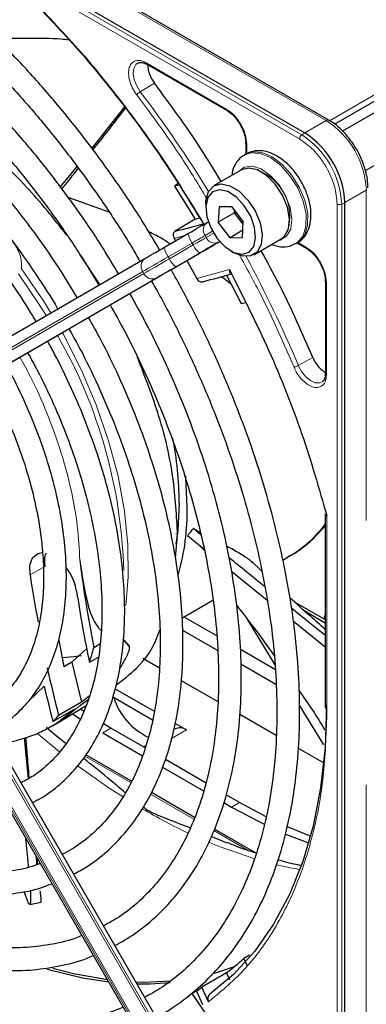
# Paper-space layout 'Blatt2' of a CAD drawing. Header units: millimetres. Extents: x 5 to 418, y 2 to 292.
# Tile 59 of 112: x 94 to 99, y 221 to 235. Entities that reach past the tile are written whole.
import ezdxf

# ---------------------------------------------------------------- set-up
doc = ezdxf.new("R2010")
doc.units = ezdxf.units.MM

psp = doc.layouts.new('Blatt2')

# ---------------------------------------------------------------- linework, layer by layer
at = {"color": 7, "linetype": 'Continuous', "lineweight": 18}
for p, q in [((97.873, 233.2), (84.897, 240.691)), ((97.905, 233.26), (84.93, 240.75)), ((94.073, 235.888), (98.262, 233.47)), ((98.312, 233.467), (100.072, 234.483)), ((95.626, 234.316), (96.8, 233.638)), ((95.748, 234.015), (95.54, 233.891)), ((98.262, 233.47), (97.948, 233.289)), ((97.948, 233.289), (97.905, 233.26)), ((97.099, 233.12), (97.099, 232.979)), ((98.538, 232.268), (98.851, 232.449)), ((98.851, 227.612), (98.851, 232.449)), ((98.423, 217.264), (98.423, 232.247)), ((98.491, 232.246), (98.538, 232.268)), ((98.491, 217.262), (98.491, 232.246)), ((96.189, 231.785), (96.036, 231.744)), ((96.599, 231.848), (96.488, 231.784)), ((96.488, 231.784), (96.504, 231.755)), ((96.504, 231.755), (96.615, 231.82)), ((96.301, 231.676), (95.95, 231.474)), ((95.967, 231.445), (96.317, 231.647)), ((96.317, 231.647), (96.301, 231.676)), ((96.704, 231.698), (96.685, 231.687)), ((97.845, 231.688), (97.967, 231.617)), ((95.95, 231.474), (95.967, 231.445)), ((96.414, 231.53), (96.064, 231.328)), ((95.576, 231.258), (91.58, 228.95)), ((91.596, 228.921), (95.593, 231.229)), ((95.774, 231.161), (91.778, 228.853)), ((95.593, 231.229), (95.576, 231.258)), ((96.37, 231.154), (96.845, 231.287)), ((98.266, 231.1), (98.266, 229.744)), ((97.855, 229.882), (98.066, 230)), ((98.274, 227.678), (98.274, 224.841)), ((96.063, 227.418), (96.086, 227.41)), ((95.593, 220.053), (91.596, 226.975)), ((91.778, 227.079), (95.774, 220.157)), ((95.798, 220.171), (91.801, 227.093)), ((91.58, 226.965), (95.576, 220.043)), ((94.141, 226.939), (93.925, 226.818)), ((93.914, 224.978), (94.133, 225.185)), ((95.109, 224.572), (94.991, 224.504)), ((96.217, 224.545), (95.999, 224.419)), ((94.039, 224.488), (94.358, 224.225)), ((94.727, 224.162), (95.401, 223.773)), ((98.851, 223.739), (98.851, 217.466)), ((95.69, 223.606), (96.326, 223.239)), ((96.995, 223.483), (96.877, 223.415)), ((96.617, 223.071), (97.122, 222.78))]:
    psp.add_line(p, q, dxfattribs=at)
at = {"color": 7, "linetype": 'Continuous', "lineweight": 25}
for p, q in [((84.973, 240.78), (97.948, 233.289)), ((98.303, 233.474), (94.114, 235.892)), ((101.354, 234.959), (98.504, 233.314)), ((98.385, 233.418), (100.861, 234.848)), ((98.839, 232.738), (101.687, 234.382)), ((95.637, 234.293), (96.811, 233.615)), ((95.308, 233.67), (94.83, 233.066)), ((97.085, 233.141), (97.085, 232.976)), ((97.091, 232.98), (97.068, 232.966)), ((94.613, 232.8), (94.362, 232.492)), ((97.021, 232.747), (96.621, 232.516)), ((97.126, 232.774), (97.021, 232.747)), ((96.096, 232.547), (96.042, 232.508)), ((96.11, 232.524), (96.042, 232.508)), ((96.042, 232.508), (96.342, 232.027)), ((95.086, 232.126), (94.485, 232.34)), ((96.5, 232.249), (96.5, 232.194)), ((96.694, 232.21), (96.683, 231.981)), ((96.694, 232.21), (96.876, 232.213)), ((96.876, 232.213), (97.047, 231.985)), ((98.538, 217.285), (98.538, 232.268)), ((96.342, 232.027), (96.05, 231.85)), ((96.342, 232.027), (96.41, 232.044)), ((96.919, 232.117), (96.683, 231.981)), ((96.919, 232.117), (96.921, 232.153)), ((96.919, 232.117), (96.944, 232.122)), ((97.045, 231.95), (96.919, 232.117)), ((96.519, 231.975), (96.537, 231.986)), ((96.855, 231.754), (96.683, 231.981)), ((97.037, 231.756), (97.047, 231.985)), ((95.897, 231.617), (96.248, 231.819)), ((96.036, 231.744), (96.056, 231.708)), ((97.041, 231.862), (96.855, 231.754)), ((96.855, 231.754), (97.037, 231.756)), ((97.204, 231.505), (97.605, 231.737)), ((97.818, 231.667), (97.841, 231.681)), ((97.835, 231.677), (97.978, 231.594)), ((91.611, 229.141), (95.607, 231.449)), ((94.945, 231.067), (94.659, 231.504)), ((96.069, 231.331), (96.419, 231.533)), ((96.865, 231.561), (96.912, 231.534)), ((96.221, 231.418), (96.37, 231.154)), ((91.801, 228.866), (95.798, 231.174)), ((96.804, 231.206), (97.018, 230.788)), ((98.251, 231.12), (98.251, 229.764)), ((97.018, 230.788), (97.08, 230.805)), ((98.25, 229.765), (98.25, 229.753)), ((98.25, 227.712), (98.25, 224.876)), ((96.318, 227.495), (96.422, 227.437)), ((96.429, 227.404), (96.318, 227.495)), ((96.055, 227.058), (96.086, 227.397)), ((96.234, 227.392), (96.472, 227.197)), ((95.853, 220.203), (91.856, 227.125)), ((96.476, 227.177), (96.412, 227.243)), ((97.319, 226.87), (97.172, 227.01)), ((97.627, 227.033), (97.737, 227.097)), ((91.556, 226.952), (95.552, 220.029)), ((96.879, 226.867), (97.398, 226.446)), ((96.151, 226.181), (96.604, 226.443)), ((97.795, 226.423), (98.25, 226.161)), ((97.94, 226.292), (98.25, 226.113)), ((96.659, 225.922), (96.181, 226.198)), ((97.514, 225.496), (97.114, 226.157)), ((97.782, 226.136), (98.25, 225.762)), ((98.25, 226.24), (98.23, 226.172)), ((95.819, 225.989), (95.828, 225.995)), ((96.159, 226.007), (96.675, 225.709)), ((94.345, 225.859), (94.418, 225.469)), ((95.291, 225.875), (95.371, 225.786)), ((95.373, 225.777), (95.291, 225.872)), ((94.539, 225.536), (94.758, 225.735)), ((94.949, 225.803), (94.859, 225.749)), ((97.52, 225.425), (97.009, 225.721)), ((94.539, 225.536), (94.418, 225.469)), ((94.539, 225.536), (94.679, 224.95)), ((94.794, 225.536), (94.929, 225.61)), ((95.575, 225.595), (95.822, 225.453)), ((97.013, 225.514), (97.528, 225.217)), ((96.14, 225.27), (96.674, 224.961)), ((95.17, 225.149), (95.743, 224.818)), ((94.663, 224.906), (94.776, 224.992)), ((94.791, 225.04), (94.679, 224.95)), ((95.148, 225.025), (95.72, 224.695)), ((94.26, 224.668), (94.574, 224.848)), ((94.679, 224.95), (94.344, 224.755)), ((94.346, 224.66), (94.747, 224.903)), ((94.718, 224.813), (94.661, 224.85)), ((98.229, 224.328), (97.872, 224.906)), ((94.546, 224.781), (94.66, 224.706)), ((96.997, 224.775), (97.53, 224.467)), ((94.245, 224.601), (94.193, 224.572)), ((94.245, 224.601), (94.315, 224.641)), ((94.315, 224.641), (94.346, 224.66)), ((95.109, 224.572), (95, 224.636)), ((95.611, 224.282), (95.109, 224.572)), ((96.048, 224.642), (96.217, 224.545)), ((93.901, 223.831), (93.844, 224.429)), ((94.991, 224.504), (95.574, 224.167)), ((94.453, 224.348), (94.434, 224.358)), ((95.62, 224.313), (95.589, 224.295)), ((97.854, 224.28), (98.228, 224.064)), ((95.413, 223.793), (94.741, 224.181)), ((96.503, 223.767), (95.907, 224.112)), ((95.866, 223.999), (96.467, 223.652)), ((96.335, 223.261), (95.702, 223.626)), ((96.995, 223.483), (96.8, 223.596)), ((96.763, 223.481), (96.877, 223.415)), ((96.877, 223.415), (97.364, 223.158)), ((97.385, 223.273), (96.995, 223.483)), ((97.239, 222.739), (96.626, 223.093)), ((96.815, 222.888), (96.579, 222.986)), ((94.037, 222.574), (94.027, 222.672)), ((93.892, 222.032), (93.837, 222.18)), ((93.918, 221.99), (94.089, 222.023)), ((97.139, 221.247), (97.058, 221.199)), ((96.914, 221.075), (96.623, 220.979)), ((97.104, 221.095), (97.058, 221.199)), ((96.801, 220.986), (96.443, 220.779)), ((96.564, 220.939), (96.595, 220.957)), ((96.801, 220.986), (96.846, 220.885)), ((96.539, 220.564), (96.443, 220.779)), ((96.295, 220.683), (96.378, 220.728)), ((96.295, 220.683), (96.515, 220.363)), ((96.362, 220.721), (96.449, 220.526))]:
    psp.add_line(p, q, dxfattribs=at)
at = {"color": 7, "linetype": 'Continuous', "lineweight": 18, "flags": 128}
for points in [[(95.54, 233.891), (95.487, 233.976), (95.452, 234.068), (95.438, 234.156), (95.447, 234.233), (95.477, 234.289), (95.509, 234.313)], [(97.071, 232.968), (97.161, 232.998), (97.298, 232.989), (97.448, 232.926), (97.596, 232.814), (97.733, 232.662), (97.846, 232.482), (97.926, 232.288), (97.968, 232.097), (97.967, 231.924), (97.924, 231.782), (97.843, 231.684), (97.814, 231.665)], [(97.841, 231.681), (97.866, 231.697), (97.948, 231.796), (97.991, 231.938), (97.992, 232.111), (97.95, 232.302), (97.869, 232.495), (97.756, 232.675), (97.62, 232.828), (97.471, 232.94), (97.322, 233.003), (97.185, 233.012), (97.091, 232.98)], [(97.558, 231.71), (97.59, 231.716), (97.684, 231.774), (97.743, 231.881), (97.761, 232.026), (97.735, 232.194), (97.669, 232.369), (97.569, 232.532), (97.445, 232.666), (97.31, 232.76), (97.178, 232.801), (97.063, 232.788), (96.975, 232.72)], [(96.488, 231.784), (96.47, 231.774), (96.451, 231.763), (96.429, 231.75), (96.406, 231.737), (96.381, 231.723), (96.355, 231.708), (96.328, 231.692), (96.301, 231.676)], [(96.317, 231.647), (96.345, 231.663), (96.372, 231.679), (96.398, 231.694), (96.423, 231.708), (96.446, 231.722), (96.467, 231.734), (96.487, 231.745), (96.504, 231.755)], [(95.95, 231.474), (95.895, 231.442), (95.841, 231.411), (95.789, 231.381), (95.74, 231.352), (95.693, 231.326), (95.65, 231.301), (95.611, 231.278), (95.576, 231.258)], [(95.593, 231.229), (95.628, 231.249), (95.667, 231.272), (95.71, 231.297), (95.756, 231.324), (95.806, 231.352), (95.858, 231.382), (95.911, 231.413), (95.967, 231.445)], [(94.23, 230.654), (94.122, 230.828), (93.801, 231.299)], [(93.756, 231.225), (94.069, 230.76), (94.16, 230.613)], [(95.326, 226.364), (95.364, 226.785), (95.359, 227.256), (95.309, 227.749), (95.214, 228.26), (95.074, 228.78), (94.893, 229.304), (94.672, 229.824), (94.414, 230.334), (94.397, 230.365)], [(98.205, 229.644), (98.169, 229.628), (98.104, 229.63), (98.034, 229.66), (97.964, 229.717), (97.902, 229.793), (97.855, 229.882)], [(94.574, 224.848), (94.324, 224.649), (94.245, 224.601)], [(94.346, 224.66), (94.411, 224.701), (94.663, 224.906)], [(94.63, 224.016), (95.086, 223.693), (95.287, 223.563)], [(96.547, 222.898), (96.694, 222.838), (97.219, 222.655)], [(97.534, 222.57), (97.739, 222.525), (97.877, 222.499)]]:
    psp.add_lwpolyline(points, dxfattribs=at)
at = {"color": 7, "linetype": 'Continuous', "lineweight": 25, "flags": 128}
for points in [[(98.303, 233.474), (98.303, 233.474), (98.305, 233.473)], [(97.605, 231.737), (97.653, 231.776), (97.71, 231.884), (97.725, 232.032), (97.695, 232.202), (97.623, 232.377), (97.518, 232.537), (97.391, 232.665), (97.255, 232.747), (97.126, 232.774)], [(96.5, 232.249), (96.502, 232.298), (96.539, 232.428), (96.616, 232.513), (96.725, 232.543)], [(96.699, 232.455), (96.598, 232.425), (96.529, 232.342), (96.5, 232.216), (96.516, 232.061), (96.574, 231.898), (96.666, 231.744), (96.783, 231.619), (96.91, 231.539), (97.031, 231.512), (97.133, 231.541), (97.202, 231.624), (97.23, 231.751), (97.215, 231.905), (97.157, 232.069), (97.064, 232.222), (96.947, 232.347), (96.821, 232.428), (96.699, 232.455)], [(96.725, 232.543), (96.854, 232.515), (96.99, 232.433), (97.117, 232.305), (97.223, 232.145), (97.294, 231.971), (97.324, 231.801), (97.31, 231.653), (97.252, 231.544), (97.158, 231.486), (97.037, 231.484), (96.912, 231.534)], [(96.248, 231.819), (96.288, 231.842), (96.327, 231.865), (96.364, 231.886), (96.4, 231.907), (96.434, 231.926), (96.465, 231.944), (96.493, 231.961), (96.519, 231.975)], [(95.607, 231.449), (95.634, 231.465), (95.665, 231.482), (95.698, 231.502), (95.734, 231.522), (95.772, 231.544), (95.812, 231.568), (95.854, 231.592), (95.897, 231.617)], [(96.685, 231.687), (96.66, 231.672), (96.632, 231.656), (96.6, 231.638), (96.567, 231.618), (96.531, 231.598), (96.493, 231.576), (96.454, 231.553), (96.414, 231.53)], [(96.419, 231.533), (96.462, 231.558), (96.504, 231.582), (96.544, 231.605), (96.582, 231.627), (96.618, 231.648), (96.651, 231.667), (96.682, 231.685), (96.709, 231.7)], [(96.064, 231.328), (96.021, 231.303), (95.979, 231.279), (95.939, 231.256), (95.901, 231.234), (95.865, 231.213), (95.831, 231.194), (95.801, 231.176), (95.774, 231.161)], [(95.798, 231.174), (95.823, 231.189), (95.851, 231.205), (95.882, 231.223), (95.916, 231.243), (95.952, 231.263), (95.989, 231.285), (96.029, 231.307), (96.069, 231.331)], [(96.229, 227.805), (96.208, 228.243), (96.206, 228.268)], [(96.111, 227.873), (96.09, 227.466), (96.063, 227.263)], [(93.925, 226.818), (93.923, 226.958), (93.963, 227.067), (94.039, 227.131), (94.106, 227.145)], [(95.371, 225.786), (95.372, 225.784), (95.372, 225.783), (95.372, 225.782), (95.372, 225.781), (95.373, 225.78), (95.373, 225.779), (95.373, 225.778), (95.373, 225.777)], [(94.679, 225.631), (94.572, 225.615), (94.397, 225.602)], [(98.269, 224.906), (98.247, 224.286), (98.181, 223.695), (98.072, 223.137), (97.919, 222.616), (97.725, 222.135), (97.49, 221.698), (97.216, 221.307), (96.905, 220.964), (96.558, 220.673)], [(98.034, 222.99), (98.018, 222.996), (97.697, 223.127)], [(97.669, 223.02), (97.9, 222.928), (98.006, 222.89)], [(95.078, 220.85), (94.692, 220.91), (94.174, 221.037)], [(95.058, 220.885), (94.561, 220.975), (94.259, 221.052)], [(95.986, 220.864), (95.587, 220.848), (95.478, 220.851)], [(95.978, 220.841), (95.683, 220.822), (95.495, 220.822)]]:
    psp.add_lwpolyline(points, dxfattribs=at)
at = {"color": 7, "linetype": 'Continuous', "lineweight": 18}
for centre, radius, start, end in [((80.88, 222.768), 18.402, 31.6747, 37.1862), ((98.286, 233.436), 0.0419, 65.6929, 125.6176), ((97.572, 232.391), 1.281, 2.6055, 57.3945), ((97.95, 233.197), 0.0777, 125.6892, 177.1989), ((97.22, 232.188), 1.272, 2.6055, 57.3945), ((97.006, 232.065), 0.724, 342.0935, 77.9012), ((98.459, 232.316), 0.0777, 242.8052, 294.3071), ((96.601, 231.864), 0.138, 126.3512, 215.1851), ((96.491, 231.828), 0.244, 182.2032, 218.6037), ((96.63, 231.813), 0.138, 204.8163, 293.6431), ((96.14, 231.626), 0.244, 182.2032, 218.6037), ((96.544, 231.736), 0.244, 201.4008, 237.7898), ((95.689, 231.338), 0.138, 126.3512, 215.1851), ((96.194, 231.534), 0.244, 201.4008, 237.7898), ((80.892, 222.746), 18.403, 22.8139, 28.326), ((95.719, 231.287), 0.138, 204.8163, 293.6431), ((88.019, 226.689), 7.28, 1.4856, 29.9612), ((96.908, 228.516), 1.644, 300.2902, 324.7213), ((98.29, 224.879), 0.0404, 184.4337, 246.8865), ((99.912, 230.778), 8.57, 239.5948, 244.6611)]:
    psp.add_arc(centre, radius, start, end, dxfattribs=at)
at = {"color": 7, "linetype": 'Continuous', "lineweight": 25}
for centre, radius, start, end in [((97.258, 232.21), 1.281, 2.6055, 57.3945), ((94.827, 237.388), 5.672, 282.4627, 286.9624), ((95.107, 236.894), 5.938, 283.2527, 287.311), ((90.975, 227.835), 5.136, 0.4223, 11.1611), ((92.768, 227.761), 3.461, 344.301, 0.7201), ((113.611, 229.4), 19.105, 187.1164, 191.0187), ((93.815, 226.437), 0.804, 9.9041, 37.4486), ((114.548, 229.956), 20.86, 188.6514, 190.5945), ((114.294, 229.575), 19.914, 188.6632, 191.704), ((91.997, 226.505), 2.96, 340.8859, 345.2002), ((93.276, 226.647), 2.305, 328.7672, 334.9752), ((116.559, 230.363), 22.913, 192.3659, 194.1682), ((116.975, 230.513), 23.456, 193.1298, 194.4307), ((94.649, 224.832), 0.536, 20.4168, 21.2065), ((96.078, 225.317), 0.974, 197.882, 244.4873), ((92.992, 225.986), 1.828, 313.8833, 317.6706), ((96.119, 224.407), 0.168, 54.5328, 114.1568), ((94.855, 223.605), 3.262, 306.6109, 312.4842), ((94.538, 223.353), 3.202, 304.724, 306.5029)]:
    psp.add_arc(centre, radius, start, end, dxfattribs=at)
for points, knots in [([(95.985, 239.002), (96.239, 238.826), (96.749, 238.471), (97.499, 237.825), (98.23, 237.102), (98.926, 236.306), (99.581, 235.454), (99.974, 234.847), (100.17, 234.545)], [0, 0, 0, 0, 0.16549, 0.332238, 0.5, 0.66775, 0.834504, 1, 1, 1, 1]), ([(95.823, 231.574), (95.753, 231.693), (95.564, 232.016), (95.227, 232.524), (94.817, 233.094), (94.385, 233.639), (93.936, 234.157), (93.471, 234.645), (92.992, 235.099), (92.503, 235.519), (92.006, 235.9), (91.503, 236.242), (90.997, 236.541), (90.492, 236.797), (89.989, 237.007), (89.491, 237.171), (89.002, 237.288), (88.523, 237.356), (88.059, 237.374), (87.612, 237.344), (87.184, 237.266), (86.779, 237.137), (86.463, 237), (86.292, 236.89), (86.238, 236.856)], [0, 0, 0, 0, 0.027836, 0.075404, 0.122977, 0.170555, 0.218143, 0.265742, 0.313355, 0.360985, 0.408634, 0.456301, 0.503986, 0.551687, 0.599395, 0.647094, 0.694763, 0.742373, 0.789887, 0.837268, 0.884487, 0.931535, 0.978434, 1, 1, 1, 1]), ([(86.405, 236.567), (86.452, 236.598), (86.609, 236.701), (86.905, 236.828), (87.288, 236.948), (87.695, 237.018), (88.12, 237.041), (88.563, 237.016), (89.019, 236.944), (89.487, 236.825), (89.964, 236.66), (90.448, 236.449), (90.936, 236.193), (91.425, 235.895), (91.912, 235.555), (92.395, 235.176), (92.87, 234.759), (93.336, 234.308), (93.788, 233.823), (94.225, 233.309), (94.644, 232.768), (95.041, 232.202), (95.339, 231.747), (95.495, 231.477), (95.535, 231.407)], [0, 0, 0, 0, 0.02099, 0.069851, 0.118688, 0.167389, 0.215899, 0.264215, 0.312366, 0.360395, 0.408346, 0.456251, 0.504137, 0.552018, 0.599903, 0.6478, 0.695711, 0.743637, 0.791578, 0.839533, 0.887498, 0.935471, 0.983451, 1, 1, 1, 1]), ([(95.219, 231.225), (95.147, 231.348), (94.962, 231.66), (94.636, 232.143), (94.248, 232.67), (93.839, 233.172), (93.413, 233.646), (92.972, 234.088), (92.519, 234.496), (92.056, 234.867), (91.588, 235.198), (91.115, 235.489), (90.641, 235.736), (90.17, 235.938), (89.704, 236.093), (89.245, 236.201), (88.798, 236.26), (88.366, 236.27), (87.95, 236.23), (87.555, 236.143), (87.185, 236.003), (86.947, 235.891), (86.84, 235.815), (86.839, 235.815)], [0, 0, 0, 0, 0.032875, 0.083822, 0.134775, 0.185738, 0.236713, 0.287705, 0.338718, 0.389753, 0.440814, 0.491899, 0.543005, 0.594125, 0.645237, 0.696311, 0.747305, 0.798171, 0.848856, 0.899324, 0.949573, 0.99965, 1, 1, 1, 1]), ([(87.009, 235.52), (87.065, 235.557), (87.225, 235.659), (87.516, 235.778), (87.877, 235.879), (88.261, 235.93), (88.663, 235.934), (89.081, 235.89), (89.512, 235.8), (89.953, 235.662), (90.402, 235.479), (90.855, 235.252), (91.311, 234.981), (91.765, 234.668), (92.214, 234.316), (92.657, 233.926), (93.089, 233.502), (93.509, 233.045), (93.912, 232.559), (94.296, 232.047), (94.639, 231.546), (94.841, 231.21), (94.932, 231.059)], [0, 0, 0, 0, 0.02882, 0.081368, 0.133858, 0.186143, 0.238166, 0.289941, 0.341521, 0.392971, 0.444344, 0.49568, 0.547008, 0.598338, 0.649681, 0.701044, 0.752426, 0.803828, 0.855246, 0.906678, 0.95812, 1, 1, 1, 1]), ([(93.862, 235.336), (94.106, 235.083), (94.597, 234.576), (95.287, 233.727), (95.918, 232.855), (96.288, 232.247), (96.464, 231.959)], [0, 0, 0, 0, 0.2550278, 0.5115523, 0.7680769, 1, 1, 1, 1]), ([(93.879, 235.308), (94.117, 235.061), (94.595, 234.568), (95.267, 233.744), (95.901, 232.873), (96.281, 232.255), (96.47, 231.946)], [0, 0, 0, 0, 0.25, 0.5, 0.75, 1, 1, 1, 1]), ([(94.616, 230.877), (94.525, 231.027), (94.329, 231.351), (93.996, 231.827), (93.629, 232.304), (93.242, 232.755), (92.839, 233.175), (92.423, 233.562), (91.996, 233.913), (91.563, 234.225), (91.125, 234.496), (90.686, 234.724), (90.25, 234.906), (89.819, 235.041), (89.396, 235.129), (88.985, 235.167), (88.59, 235.155), (88.214, 235.096), (87.861, 234.984), (87.604, 234.872), (87.475, 234.784), (87.446, 234.763)], [0, 0, 0, 0, 0.047335, 0.102503, 0.157679, 0.212871, 0.268083, 0.323322, 0.378591, 0.433894, 0.489232, 0.544601, 0.599988, 0.65536, 0.710671, 0.765857, 0.820841, 0.875554, 0.929964, 0.984107, 1, 1, 1, 1]), ([(87.612, 234.476), (87.692, 234.524), (87.869, 234.63), (88.172, 234.739), (88.514, 234.811), (88.876, 234.835), (89.255, 234.811), (89.648, 234.74), (90.051, 234.622), (90.463, 234.459), (90.88, 234.251), (91.299, 233.999), (91.717, 233.707), (92.13, 233.375), (92.535, 233.006), (92.929, 232.603), (93.308, 232.169), (93.671, 231.708), (94.011, 231.221), (94.23, 230.887), (94.329, 230.712), (94.329, 230.711)], [0, 0, 0, 0, 0.0477318, 0.1049514, 0.1620014, 0.2187149, 0.2750606, 0.3311023, 0.3869354, 0.4426469, 0.4983018, 0.5539419, 0.6095855, 0.6652486, 0.7209379, 0.7766547, 0.8323968, 0.88816, 0.9439394, 0.9997292, 1, 1, 1, 1]), ([(94.498, 234.649), (94.458, 234.653), (94.266, 234.671), (93.922, 234.675), (93.612, 234.672), (93.456, 234.657), (93.451, 234.656)], [0, 0, 0, 0, 0.113999, 0.545324, 0.983102, 1, 1, 1, 1]), ([(95.511, 234.31), (95.517, 234.314), (95.533, 234.325), (95.577, 234.32), (95.625, 234.302), (95.652, 234.283), (95.659, 234.277)], [0, 0, 0, 0, 0.190435, 0.569384, 0.881277, 1, 1, 1, 1]), ([(95.626, 234.316), (95.627, 234.311), (95.628, 234.301), (95.633, 234.294), (95.637, 234.293), (95.637, 234.293)], [0, 0, 0, 0, 0.483449, 0.966898, 1, 1, 1, 1]), ([(94.011, 230.527), (93.987, 230.57), (93.869, 230.774), (93.634, 231.122), (93.307, 231.566), (92.958, 231.983), (92.592, 232.371), (92.214, 232.726), (91.824, 233.045), (91.428, 233.325), (91.028, 233.564), (90.627, 233.758), (90.229, 233.906), (89.838, 234.007), (89.458, 234.058), (89.091, 234.06), (88.743, 234.013), (88.418, 233.914), (88.186, 233.814), (88.073, 233.733), (88.05, 233.717)], [0, 0, 0, 0, 0.0159769, 0.076619, 0.137271, 0.197942, 0.2586412, 0.3193773, 0.3801581, 0.4409891, 0.5018709, 0.5627956, 0.6237359, 0.6846297, 0.74539, 0.8059018, 0.8660482, 0.9257629, 0.9850862, 1, 1, 1, 1]), ([(96.725, 232.576), (96.624, 232.742), (96.322, 233.242), (95.978, 233.705), (95.748, 234.015)], [0, 0, 0, 0, 0.3331094, 1, 1, 1, 1]), ([(94.464, 231.79), (94.272, 232.033), (93.877, 232.53), (93.207, 233.134), (92.633, 233.555), (92.295, 233.7), (92.191, 233.746)], [0, 0, 0, 0, 0.27983, 0.573837, 0.867844, 1, 1, 1, 1]), ([(94.848, 233.042), (94.936, 233.152), (95.096, 233.353), (95.253, 233.558), (95.323, 233.65)], [0, 0, 0, 0, 0.551952, 1, 1, 1, 1]), ([(96.811, 233.615), (96.814, 233.614), (96.821, 233.611), (96.829, 233.615), (96.834, 233.616)], [0, 0, 0, 0, 0.482293, 1, 1, 1, 1]), ([(96.814, 233.613), (96.83, 233.602), (96.865, 233.58), (96.921, 233.527), (96.968, 233.469), (96.995, 233.425), (97.004, 233.41)], [0, 0, 0, 0, 0.2443032, 0.5008541, 0.825035, 1, 1, 1, 1]), ([(98.709, 233.048), (98.671, 233.107), (98.618, 233.191), (98.526, 233.297), (98.444, 233.376), (98.365, 233.439), (98.317, 233.464), (98.303, 233.471)], [0, 0, 0, 0, 0.335683, 0.470249, 0.69001, 0.912206, 1, 1, 1, 1]), ([(97.004, 233.41), (97.025, 233.368), (97.055, 233.309), (97.077, 233.224), (97.086, 233.172), (97.083, 233.142), (97.083, 233.133)], [0, 0, 0, 0, 0.440805, 0.613959, 0.88685, 1, 1, 1, 1]), ([(97.085, 233.141), (97.085, 233.144), (97.086, 233.151), (97.094, 233.157), (97.097, 233.16)], [0, 0, 0, 0, 0.482332, 1, 1, 1, 1]), ([(97.837, 231.684), (97.848, 231.688), (97.901, 231.711), (97.968, 231.794), (98.027, 231.921), (98.047, 232.075), (98.03, 232.248), (97.974, 232.432), (97.883, 232.611), (97.765, 232.772), (97.624, 232.903), (97.475, 232.992), (97.328, 233.032), (97.195, 233.029), (97.124, 232.992), (97.092, 232.976)], [0, 0, 0, 0, 0.020926, 0.097604, 0.173528, 0.254016, 0.339975, 0.427864, 0.515563, 0.603442, 0.692189, 0.782724, 0.863809, 0.939448, 1, 1, 1, 1]), ([(98.873, 232.484), (98.872, 232.526), (98.871, 232.605), (98.844, 232.726), (98.806, 232.847), (98.761, 232.954), (98.723, 233.022), (98.709, 233.048)], [0, 0, 0, 0, 0.2298923, 0.4439563, 0.6311243, 0.8590565, 1, 1, 1, 1]), ([(97.073, 232.965), (97.065, 232.961), (97.014, 232.941), (96.948, 232.861), (96.893, 232.761), (96.885, 232.69), (96.882, 232.666)], [0, 0, 0, 0, 0.077899, 0.451637, 0.81994, 1, 1, 1, 1]), ([(94.391, 232.467), (94.424, 232.507), (94.506, 232.608), (94.586, 232.711), (94.635, 232.772)], [0, 0, 0, 0, 0.402502, 1, 1, 1, 1]), ([(95.976, 231.662), (95.932, 231.693), (95.836, 231.758), (95.725, 231.81), (95.666, 231.838)], [0, 0, 0, 0, 0.462677, 1, 1, 1, 1]), ([(96.05, 231.85), (96.044, 231.845), (96.03, 231.833), (96.021, 231.805), (96.022, 231.774), (96.032, 231.754), (96.036, 231.744)], [0, 0, 0, 0, 0.243701, 0.495029, 0.749466, 1, 1, 1, 1]), ([(97.461, 231.653), (97.506, 231.64), (97.595, 231.612), (97.719, 231.619), (97.784, 231.655), (97.811, 231.669)], [0, 0, 0, 0, 0.3758341, 0.7484767, 1, 1, 1, 1]), ([(97.978, 231.594), (97.981, 231.593), (97.987, 231.59), (97.996, 231.594), (98.001, 231.596)], [0, 0, 0, 0, 0.482292, 1, 1, 1, 1]), ([(97.98, 231.592), (97.997, 231.581), (98.032, 231.559), (98.088, 231.506), (98.135, 231.448), (98.161, 231.405), (98.17, 231.389)], [0, 0, 0, 0, 0.244302, 0.500853, 0.825035, 1, 1, 1, 1]), ([(98.066, 230), (97.913, 230.353), (97.684, 230.883), (97.402, 231.395), (97.308, 231.565)], [0, 0, 0, 0, 0.666792, 1, 1, 1, 1]), ([(98.17, 231.389), (98.192, 231.347), (98.221, 231.288), (98.243, 231.204), (98.252, 231.151), (98.25, 231.121), (98.25, 231.112)], [0, 0, 0, 0, 0.440805, 0.61396, 0.88685, 1, 1, 1, 1]), ([(95.773, 220.339), (95.792, 220.348), (95.937, 220.417), (96.182, 220.591), (96.504, 220.86), (96.794, 221.176), (97.053, 221.533), (97.278, 221.928), (97.47, 222.362), (97.625, 222.83), (97.745, 223.33), (97.827, 223.86), (97.872, 224.417), (97.879, 224.996), (97.848, 225.596), (97.78, 226.212), (97.675, 226.842), (97.533, 227.481), (97.356, 228.127), (97.144, 228.775), (96.899, 229.422), (96.621, 230.065), (96.321, 230.689), (96.1, 231.091), (95.993, 231.287)], [0, 0, 0, 0, 0.0070224, 0.0538172, 0.1005997, 0.1474361, 0.1943917, 0.2415026, 0.2887732, 0.3361837, 0.3837019, 0.4312933, 0.478928, 0.5265829, 0.5742402, 0.6218896, 0.6695267, 0.7171498, 0.7647589, 0.8123553, 0.8599409, 0.9075179, 0.9550887, 1, 1, 1, 1]), ([(96.37, 231.154), (96.376, 231.145), (96.388, 231.127), (96.415, 231.11), (96.443, 231.104), (96.46, 231.111), (96.468, 231.114)], [0, 0, 0, 0, 0.250494, 0.503104, 0.754115, 1, 1, 1, 1]), ([(96.874, 231.068), (96.832, 231.103), (96.785, 231.143), (96.728, 231.179), (96.721, 231.183)], [0, 0, 0, 0, 0.887552, 1, 1, 1, 1]), ([(96.845, 231.287), (96.845, 231.277), (96.844, 231.26), (96.851, 231.241), (96.859, 231.229), (96.869, 231.227), (96.873, 231.226)], [0, 0, 0, 0, 0.336126, 0.560864, 0.79606, 1, 1, 1, 1]), ([(96.845, 231.287), (97.044, 230.892), (97.443, 230.104), (97.925, 228.887), (98.158, 228.081), (98.274, 227.678)], [0, 0, 0, 0, 0.333212, 0.666777, 1, 1, 1, 1]), ([(95.703, 231.119), (95.723, 231.084), (95.861, 230.848), (96.091, 230.398), (96.388, 229.773), (96.652, 229.14), (96.885, 228.505), (97.083, 227.87), (97.248, 227.24), (97.377, 226.618), (97.471, 226.008), (97.527, 225.414), (97.547, 224.838), (97.531, 224.284), (97.478, 223.756), (97.389, 223.256), (97.265, 222.787), (97.106, 222.351), (96.914, 221.952), (96.689, 221.59), (96.434, 221.267), (96.147, 220.988), (95.871, 220.773), (95.681, 220.671), (95.605, 220.631)], [0, 0, 0, 0, 0.008469, 0.056451, 0.10443, 0.152403, 0.200367, 0.248319, 0.296256, 0.344176, 0.392077, 0.439959, 0.487821, 0.535666, 0.5835, 0.631333, 0.679178, 0.72706, 0.775013, 0.82308, 0.871307, 0.919731, 0.968362, 1, 1, 1, 1]), ([(98.251, 231.12), (98.252, 231.124), (98.253, 231.131), (98.26, 231.136), (98.264, 231.139)], [0, 0, 0, 0, 0.482335, 1, 1, 1, 1]), ([(95.169, 221.386), (95.266, 221.441), (95.476, 221.56), (95.766, 221.798), (96.043, 222.086), (96.288, 222.416), (96.501, 222.786), (96.678, 223.193), (96.82, 223.634), (96.926, 224.108), (96.994, 224.611), (97.025, 225.139), (97.017, 225.689), (96.972, 226.257), (96.89, 226.841), (96.771, 227.435), (96.615, 228.037), (96.425, 228.643), (96.202, 229.248), (95.946, 229.85), (95.676, 230.415), (95.478, 230.773), (95.387, 230.937)], [0, 0, 0, 0, 0.042839, 0.092827, 0.142855, 0.193022, 0.243385, 0.293956, 0.34471, 0.395602, 0.446585, 0.497618, 0.548672, 0.599723, 0.650761, 0.701782, 0.752784, 0.803769, 0.85474, 0.905699, 0.956649, 1, 1, 1, 1]), ([(95.097, 230.77), (95.169, 230.643), (95.346, 230.327), (95.597, 229.809), (95.854, 229.221), (96.077, 228.629), (96.268, 228.037), (96.425, 227.449), (96.546, 226.869), (96.631, 226.302), (96.68, 225.75), (96.692, 225.217), (96.668, 224.708), (96.608, 224.225), (96.511, 223.771), (96.381, 223.35), (96.216, 222.963), (96.019, 222.614), (95.79, 222.303), (95.531, 222.034), (95.269, 221.822), (95.082, 221.72), (95.002, 221.676)], [0, 0, 0, 0, 0.034582, 0.08603, 0.137472, 0.188902, 0.240318, 0.291715, 0.343089, 0.394438, 0.445761, 0.497058, 0.548333, 0.599597, 0.650862, 0.702153, 0.753511, 0.80499, 0.856655, 0.908569, 0.96076, 1, 1, 1, 1]), ([(94.564, 222.435), (94.63, 222.47), (94.803, 222.561), (95.053, 222.759), (95.313, 223.021), (95.541, 223.326), (95.736, 223.67), (95.897, 224.052), (96.021, 224.467), (96.109, 224.914), (96.159, 225.389), (96.171, 225.888), (96.146, 226.406), (96.082, 226.942), (95.982, 227.489), (95.846, 228.045), (95.674, 228.605), (95.469, 229.165), (95.23, 229.721), (95.001, 230.197), (94.841, 230.481), (94.781, 230.587)], [0, 0, 0, 0, 0.033446, 0.087411, 0.141399, 0.195552, 0.249964, 0.304656, 0.359593, 0.414709, 0.469936, 0.525219, 0.580517, 0.635803, 0.691067, 0.746307, 0.801523, 0.856719, 0.911899, 0.967067, 1, 1, 1, 1]), ([(94.493, 230.421), (94.536, 230.345), (94.678, 230.096), (94.891, 229.66), (95.128, 229.119), (95.333, 228.573), (95.504, 228.028), (95.641, 227.488), (95.743, 226.957), (95.808, 226.439), (95.837, 225.94), (95.829, 225.461), (95.786, 225.008), (95.706, 224.584), (95.592, 224.191), (95.444, 223.833), (95.264, 223.512), (95.053, 223.23), (94.81, 222.99), (94.591, 222.82), (94.444, 222.748), (94.397, 222.724)], [0, 0, 0, 0, 0.024429, 0.080222, 0.136006, 0.191775, 0.247522, 0.303242, 0.358931, 0.414583, 0.470198, 0.525779, 0.581336, 0.636887, 0.69246, 0.748108, 0.803911, 0.859965, 0.916367, 0.973159, 1, 1, 1, 1]), ([(93.959, 223.482), (94.004, 223.504), (94.149, 223.575), (94.365, 223.742), (94.604, 223.981), (94.811, 224.262), (94.984, 224.582), (95.122, 224.939), (95.225, 225.329), (95.29, 225.748), (95.317, 226.194), (95.306, 226.662), (95.257, 227.147), (95.171, 227.645), (95.048, 228.151), (94.89, 228.662), (94.699, 229.173), (94.474, 229.677), (94.299, 230.034), (94.192, 230.217), (94.179, 230.239)], [0, 0, 0, 0, 0.026837, 0.085914, 0.144995, 0.204288, 0.263944, 0.323998, 0.384387, 0.44501, 0.505762, 0.566569, 0.627372, 0.688147, 0.748889, 0.809596, 0.870275, 0.930931, 0.991574, 1, 1, 1, 1]), ([(93.888, 230.072), (93.937, 229.985), (94.074, 229.742), (94.269, 229.327), (94.474, 228.834), (94.645, 228.339), (94.783, 227.847), (94.885, 227.363), (94.952, 226.891), (94.982, 226.437), (94.976, 226.004), (94.934, 225.596), (94.856, 225.218), (94.745, 224.872), (94.601, 224.563), (94.425, 224.29), (94.218, 224.059), (94.008, 223.882), (93.856, 223.803), (93.793, 223.77)], [0, 0, 0, 0, 0.033602, 0.09506, 0.156501, 0.217917, 0.279296, 0.340631, 0.401915, 0.463142, 0.524317, 0.585455, 0.646584, 0.707751, 0.769051, 0.830622, 0.892629, 0.955206, 1, 1, 1, 1]), ([(96.086, 227.397), (96.072, 227.676), (96.044, 228.232), (95.842, 229.124), (95.61, 229.714), (95.497, 230.003)], [0, 0, 0, 0, 0.33835, 0.6767, 1, 1, 1, 1]), ([(98.066, 230), (98.08, 229.971), (98.108, 229.913), (98.169, 229.84), (98.225, 229.791), (98.259, 229.779), (98.27, 229.774)], [0, 0, 0, 0, 0.285714, 0.571429, 0.857143, 1, 1, 1, 1]), ([(93.355, 224.529), (93.39, 224.545), (93.515, 224.602), (93.703, 224.749), (93.916, 224.966), (94.095, 225.225), (94.241, 225.522), (94.351, 225.855), (94.424, 226.219), (94.46, 226.61), (94.457, 227.025), (94.416, 227.457), (94.338, 227.903), (94.223, 228.356), (94.073, 228.813), (93.889, 229.266), (93.721, 229.627), (93.606, 229.83), (93.573, 229.889)], [0, 0, 0, 0, 0.0254322, 0.0914401, 0.1574221, 0.2237201, 0.2905828, 0.3580449, 0.4259813, 0.4942107, 0.5625754, 0.6309603, 0.6993083, 0.7676043, 0.835849, 0.9040516, 0.9722252, 1, 1, 1, 1]), ([(93.286, 229.724), (93.295, 229.708), (93.385, 229.554), (93.531, 229.248), (93.717, 228.813), (93.869, 228.375), (93.987, 227.94), (94.071, 227.514), (94.118, 227.102), (94.129, 226.71), (94.104, 226.342), (94.044, 226.002), (93.95, 225.695), (93.824, 225.423), (93.668, 225.189), (93.48, 224.997), (93.32, 224.873), (93.213, 224.828), (93.188, 224.817)], [0, 0, 0, 0, 0.007987, 0.077271, 0.146533, 0.215753, 0.284916, 0.354005, 0.423006, 0.491916, 0.560748, 0.629544, 0.698364, 0.767357, 0.836765, 0.906897, 0.977993, 1, 1, 1, 1]), ([(98.25, 229.753), (98.25, 229.744), (98.249, 229.716), (98.237, 229.681), (98.222, 229.654), (98.208, 229.648), (98.203, 229.646)], [0, 0, 0, 0, 0.158696, 0.485398, 0.839612, 1, 1, 1, 1]), ([(98.251, 229.764), (98.252, 229.768), (98.253, 229.775), (98.26, 229.781), (98.264, 229.784)], [0, 0, 0, 0, 0.4823411, 1, 1, 1, 1]), ([(98.274, 227.678), (98.268, 227.681), (98.258, 227.685), (98.251, 227.695), (98.251, 227.701), (98.251, 227.703)], [0, 0, 0, 0, 0.429004, 0.73606, 1, 1, 1, 1]), ([(96.234, 227.392), (96.245, 227.405), (96.273, 227.439), (96.3, 227.473), (96.318, 227.495)], [0, 0, 0, 0, 0.3722544, 1, 1, 1, 1]), ([(97.707, 227.085), (97.728, 227.095), (97.843, 227.151), (98.03, 227.294), (98.173, 227.451), (98.245, 227.529)], [0, 0, 0, 0, 0.1008553, 0.5484943, 1, 1, 1, 1]), ([(94.16, 227.132), (94.153, 227.12), (94.127, 227.072), (94.135, 226.996), (94.141, 226.939)], [0, 0, 0, 0, 0.254525, 1, 1, 1, 1]), ([(96.804, 227.241), (96.838, 227.223), (96.906, 227.186), (96.997, 227.133), (97.078, 227.081), (97.144, 227.034), (97.173, 227.006), (97.186, 226.993)], [0, 0, 0, 0, 0.202793, 0.411125, 0.620498, 0.830278, 1, 1, 1, 1]), ([(94.654, 227.033), (94.684, 226.818), (94.733, 226.472), (94.856, 226.115), (94.951, 226.014), (94.969, 225.996)], [0, 0, 0, 0, 0.575964, 0.920691, 1, 1, 1, 1]), ([(97.367, 226.64), (97.279, 226.711), (97.102, 226.853), (96.926, 226.997), (96.838, 227.069)], [0, 0, 0, 0, 0.499706, 1, 1, 1, 1]), ([(94.076, 222.587), (94.022, 222.568), (93.863, 222.51), (93.572, 222.465), (93.207, 222.449), (92.825, 222.483), (92.429, 222.563), (92.024, 222.69), (91.618, 222.86), (91.329, 223.009), (91.107, 223.136), (90.876, 223.275), (90.525, 223.514), (90.11, 223.839), (89.704, 224.2), (89.307, 224.596), (88.925, 225.024), (88.558, 225.48), (88.213, 225.962), (87.97, 226.329), (87.851, 226.538), (87.83, 226.573)], [0, 0, 0, 0, 0.031219, 0.093709, 0.155812, 0.217519, 0.278913, 0.340099, 0.401169, 0.458925, 0.466609, 0.498605, 0.559596, 0.620625, 0.681681, 0.742768, 0.803883, 0.865022, 0.92618, 0.987351, 1, 1, 1, 1]), ([(87.543, 226.407), (87.586, 226.334), (87.731, 226.084), (88.006, 225.675), (88.363, 225.187), (88.743, 224.724), (89.139, 224.29), (89.55, 223.888), (89.972, 223.52), (90.403, 223.191), (90.745, 222.963), (91.02, 222.8), (91.295, 222.648), (91.665, 222.473), (92.099, 222.311), (92.527, 222.197), (92.945, 222.132), (93.349, 222.115), (93.735, 222.15), (94.035, 222.21), (94.197, 222.274), (94.245, 222.293)], [0, 0, 0, 0, 0.024893, 0.084681, 0.144477, 0.204286, 0.264115, 0.32397, 0.383856, 0.443777, 0.503736, 0.525177, 0.556785, 0.616785, 0.676812, 0.736803, 0.796699, 0.856424, 0.915894, 0.975048, 1, 1, 1, 1]), ([(98.25, 226.018), (98.177, 226.081), (98.005, 226.23), (97.83, 226.391), (97.729, 226.483)], [0, 0, 0, 0, 0.422249, 1, 1, 1, 1]), ([(96.95, 226.373), (97.085, 226.198), (97.274, 225.953), (97.45, 225.705), (97.5, 225.633)], [0, 0, 0, 0, 0.711392, 1, 1, 1, 1]), ([(98.25, 225.928), (98.244, 225.933), (98.079, 226.065), (97.914, 226.198), (97.755, 226.327)], [0, 0, 0, 0, 0.035647, 1, 1, 1, 1]), ([(94.684, 221.534), (94.649, 221.519), (94.501, 221.457), (94.216, 221.395), (93.83, 221.349), (93.425, 221.353), (93.005, 221.405), (92.572, 221.503), (92.129, 221.648), (91.688, 221.836), (91.364, 222.003), (91.112, 222.146), (90.851, 222.302), (90.469, 222.56), (90.018, 222.905), (89.574, 223.289), (89.14, 223.708), (88.718, 224.16), (88.312, 224.641), (87.925, 225.149), (87.558, 225.676), (87.335, 226.042), (87.224, 226.223)], [0, 0, 0, 0, 0.017316, 0.07398, 0.130407, 0.186548, 0.242429, 0.298112, 0.353664, 0.409142, 0.461634, 0.472322, 0.501413, 0.556837, 0.61229, 0.667762, 0.723255, 0.77877, 0.834303, 0.889852, 0.945412, 1, 1, 1, 1]), ([(86.938, 226.058), (86.962, 226.016), (87.095, 225.782), (87.363, 225.372), (87.741, 224.834), (88.142, 224.322), (88.561, 223.836), (88.996, 223.38), (89.444, 222.957), (89.903, 222.57), (90.369, 222.221), (90.735, 221.982), (91.027, 221.809), (91.319, 221.648), (91.718, 221.456), (92.187, 221.273), (92.65, 221.138), (93.104, 221.051), (93.546, 221.013), (93.972, 221.024), (94.377, 221.087), (94.672, 221.16), (94.822, 221.228), (94.853, 221.241)], [0, 0, 0, 0, 0.011961, 0.066529, 0.121102, 0.175682, 0.230275, 0.284884, 0.339513, 0.394165, 0.448844, 0.503549, 0.521416, 0.550246, 0.604978, 0.659732, 0.714464, 0.769138, 0.823706, 0.878111, 0.932303, 0.986256, 1, 1, 1, 1]), ([(95.184, 225.201), (95.286, 225.278), (95.541, 225.472), (95.751, 225.766), (95.822, 226.001), (95.827, 226.016)], [0, 0, 0, 0, 0.386238, 0.962194, 1, 1, 1, 1]), ([(95.29, 220.484), (95.232, 220.46), (95.053, 220.384), (94.727, 220.307), (94.314, 220.251), (93.882, 220.245), (93.435, 220.287), (92.974, 220.376), (92.502, 220.512), (92.022, 220.693), (91.574, 220.902), (91.202, 221.105), (90.828, 221.329), (90.418, 221.603), (89.933, 221.968), (89.455, 222.372), (88.985, 222.812), (88.528, 223.285), (88.085, 223.789), (87.66, 224.321), (87.254, 224.878), (86.909, 225.393), (86.71, 225.729), (86.629, 225.865)], [0, 0, 0, 0, 0.024672, 0.076861, 0.128877, 0.180683, 0.232288, 0.283733, 0.335065, 0.386327, 0.437551, 0.476812, 0.503694, 0.554892, 0.606112, 0.657347, 0.708597, 0.759864, 0.811146, 0.86244, 0.913744, 0.965056, 1, 1, 1, 1]), ([(86.334, 225.709), (86.38, 225.631), (86.543, 225.347), (86.852, 224.877), (87.256, 224.302), (87.684, 223.751), (88.13, 223.228), (88.592, 222.734), (89.068, 222.272), (89.556, 221.846), (90.051, 221.456), (90.532, 221.121), (90.937, 220.873), (91.342, 220.648), (91.767, 220.44), (92.269, 220.239), (92.765, 220.085), (93.253, 219.978), (93.729, 219.92), (94.189, 219.911), (94.634, 219.95), (95.055, 220.043), (95.331, 220.124), (95.459, 220.186), (95.461, 220.187)], [0, 0, 0, 0, 0.0194304, 0.0699358, 0.1204444, 0.1709591, 0.2214829, 0.2720186, 0.3225689, 0.3731362, 0.4237225, 0.4743289, 0.518625, 0.5452945, 0.5959312, 0.6465848, 0.697225, 0.7478274, 0.7983596, 0.8487824, 0.8990567, 0.9491547, 0.9990729, 1, 1, 1, 1]), ([(95.364, 225.672), (95.374, 225.699), (95.391, 225.743), (95.378, 225.767), (95.373, 225.777)], [0, 0, 0, 0, 0.602422, 1, 1, 1, 1]), ([(97.867, 225.118), (97.999, 224.928), (98.132, 224.736), (98.242, 224.545), (98.244, 224.543)], [0, 0, 0, 0, 0.988561, 1, 1, 1, 1]), ([(93.461, 224.345), (93.473, 224.346), (93.59, 224.354), (93.804, 224.411), (94.036, 224.486), (94.156, 224.557), (94.187, 224.575)], [0, 0, 0, 0, 0.045503, 0.449675, 0.859451, 1, 1, 1, 1]), ([(94.434, 224.358), (94.354, 224.421), (94.264, 224.492), (94.176, 224.571), (94.166, 224.58)], [0, 0, 0, 0, 0.887739, 1, 1, 1, 1]), ([(93.915, 223.839), (93.914, 223.845), (93.904, 223.963), (93.887, 224.156), (93.872, 224.359), (93.866, 224.437)], [0, 0, 0, 0, 0.033256, 0.627791, 1, 1, 1, 1]), ([(95.318, 223.624), (95.251, 223.683), (95.053, 223.854), (94.843, 224.021), (94.704, 224.132)], [0, 0, 0, 0, 0.3400279, 1, 1, 1, 1]), ([(96.27, 223.109), (96.128, 223.165), (95.914, 223.248), (95.672, 223.345), (95.601, 223.399), (95.581, 223.414)], [0, 0, 0, 0, 0.5925316, 0.8916093, 1, 1, 1, 1]), ([(93.857, 222.966), (93.857, 222.966), (93.86, 222.937), (93.866, 222.882), (93.874, 222.802), (93.882, 222.724), (93.889, 222.649), (93.896, 222.584), (93.899, 222.545), (93.901, 222.531)], [0, 0, 0, 0, 0.0038998, 0.1780705, 0.3532187, 0.5286406, 0.7071701, 0.8859391, 1, 1, 1, 1]), ([(97.24, 222.739), (97.14, 222.77), (97.001, 222.815), (96.858, 222.877), (96.818, 222.895)], [0, 0, 0, 0, 0.7191645, 1, 1, 1, 1]), ([(94.029, 222.571), (94.026, 222.596), (94.022, 222.634), (94.017, 222.676), (94.016, 222.691)], [0, 0, 0, 0, 0.639298, 1, 1, 1, 1]), ([(97.888, 222.561), (97.865, 222.565), (97.757, 222.583), (97.645, 222.617), (97.556, 222.643)], [0, 0, 0, 0, 0.2105387, 1, 1, 1, 1]), ([(93.928, 222.2), (93.929, 222.197), (93.931, 222.163), (93.933, 222.122), (93.934, 222.067), (93.932, 222.033), (93.928, 222.007), (93.924, 221.992), (93.919, 221.993), (93.917, 221.993)], [0, 0, 0, 0, 0.0259615, 0.3010598, 0.439506, 0.6595461, 0.7600863, 0.9205372, 1, 1, 1, 1]), ([(94.089, 222.023), (94.089, 222.023), (94.09, 222.021), (94.09, 222.027), (94.09, 222.041), (94.088, 222.07), (94.083, 222.119), (94.077, 222.165), (94.074, 222.188)], [0, 0, 0, 0, 0.012255, 0.158295, 0.247816, 0.464221, 0.737156, 1, 1, 1, 1]), ([(93.912, 221.992), (93.911, 221.993), (93.907, 221.997), (93.9, 222.01), (93.894, 222.026), (93.892, 222.032)], [0, 0, 0, 0, 0.2698171, 0.7265494, 1, 1, 1, 1]), ([(96.558, 220.673), (96.552, 220.667), (96.539, 220.654), (96.53, 220.626), (96.528, 220.594), (96.535, 220.574), (96.539, 220.564)], [0, 0, 0, 0, 0.244834, 0.494364, 0.74729, 1, 1, 1, 1])]:
    psp.add_open_spline(points, degree=3, knots=knots, dxfattribs=at)
at = {"color": 7, "linetype": 'Continuous', "lineweight": 18}
for points, knots in [([(95.488, 233.848), (95.466, 233.879), (95.423, 233.944), (95.381, 234.054), (95.365, 234.159), (95.375, 234.248), (95.411, 234.315), (95.469, 234.351), (95.544, 234.354), (95.6, 234.328), (95.626, 234.316)], [0, 0, 0, 0, 0.121713, 0.25, 0.378287, 0.5, 0.621713, 0.75, 0.878287, 1, 1, 1, 1]), ([(95.488, 233.848), (95.491, 233.851), (95.496, 233.858), (95.51, 233.87), (95.526, 233.882), (95.535, 233.888), (95.54, 233.891)], [0, 0, 0, 0, 0.25, 0.5, 0.75, 1, 1, 1, 1]), ([(96.515, 232.327), (96.396, 232.524), (96.077, 233.052), (95.715, 233.541), (95.488, 233.848)], [0, 0, 0, 0, 0.373578, 1, 1, 1, 1]), ([(96.8, 233.638), (96.84, 233.61), (96.918, 233.555), (97.017, 233.418), (97.086, 233.264), (97.095, 233.168), (97.099, 233.12)], [0, 0, 0, 0, 0.25, 0.499999, 0.75, 1, 1, 1, 1]), ([(96.8, 233.638), (96.801, 233.633), (96.802, 233.624), (96.807, 233.616), (96.811, 233.615), (96.811, 233.615)], [0, 0, 0, 0, 0.483464, 0.966928, 1, 1, 1, 1]), ([(98.423, 232.247), (98.416, 232.331), (98.405, 232.461), (98.336, 232.649), (98.265, 232.791), (98.177, 232.924), (98.049, 233.077), (97.942, 233.152), (97.873, 233.2)], [0, 0, 0, 0, 0.239457, 0.368361, 0.5, 0.631639, 0.760543, 1, 1, 1, 1]), ([(97.099, 233.12), (97.095, 233.123), (97.088, 233.129), (97.084, 233.137), (97.085, 233.141), (97.085, 233.141)], [0, 0, 0, 0, 0.483498, 0.966996, 1, 1, 1, 1]), ([(93.801, 231.299), (93.799, 231.37), (93.796, 231.51), (93.711, 231.638), (93.668, 231.702)], [0, 0, 0, 0, 0.500319, 1, 1, 1, 1]), ([(97.967, 231.617), (98.006, 231.589), (98.085, 231.534), (98.183, 231.397), (98.252, 231.243), (98.261, 231.147), (98.266, 231.1)], [0, 0, 0, 0, 0.25, 0.5, 0.75, 1, 1, 1, 1]), ([(97.967, 231.617), (97.968, 231.612), (97.969, 231.603), (97.973, 231.595), (97.977, 231.594), (97.978, 231.594)], [0, 0, 0, 0, 0.483463, 0.966926, 1, 1, 1, 1]), ([(97.792, 229.857), (97.64, 230.208), (97.397, 230.767), (97.099, 231.306), (96.988, 231.508)], [0, 0, 0, 0, 0.626243, 1, 1, 1, 1]), ([(98.266, 231.1), (98.262, 231.103), (98.254, 231.108), (98.25, 231.116), (98.251, 231.12), (98.251, 231.12)], [0, 0, 0, 0, 0.483498, 0.967002, 1, 1, 1, 1]), ([(94.654, 227.033), (94.645, 227.197), (94.627, 227.529), (94.533, 228.061), (94.387, 228.613), (94.184, 229.172), (93.979, 229.642), (93.826, 229.913), (93.774, 230.006)], [0, 0, 0, 0, 0.174789, 0.354085, 0.536518, 0.720561, 0.904604, 1, 1, 1, 1]), ([(97.855, 229.882), (97.85, 229.879), (97.84, 229.874), (97.822, 229.866), (97.804, 229.86), (97.796, 229.858), (97.792, 229.857)], [0, 0, 0, 0, 0.25, 0.5, 0.75, 1, 1, 1, 1]), ([(98.266, 229.744), (98.263, 229.714), (98.258, 229.654), (98.218, 229.59), (98.157, 229.558), (98.082, 229.56), (98, 229.595), (97.917, 229.662), (97.842, 229.753), (97.808, 229.823), (97.792, 229.857)], [0, 0, 0, 0, 0.121713, 0.25, 0.378287, 0.5, 0.621713, 0.75, 0.878287, 1, 1, 1, 1]), ([(98.266, 229.744), (98.262, 229.747), (98.254, 229.753), (98.25, 229.76), (98.251, 229.764), (98.251, 229.764)], [0, 0, 0, 0, 0.483506, 0.967012, 1, 1, 1, 1]), ([(98.274, 224.841), (98.265, 224.529), (98.246, 223.901), (98.09, 223.043), (97.842, 222.26), (97.496, 221.578), (97.067, 220.997), (96.714, 220.708), (96.539, 220.564)], [0, 0, 0, 0, 0.1652331, 0.3319994, 0.5, 0.6679894, 0.8347613, 1, 1, 1, 1])]:
    psp.add_open_spline(points, degree=3, knots=knots, dxfattribs=at)
at = {"color": 7, "linetype": 'Continuous', "lineweight": 25}
psp.add_open_spline([(95.651, 234.277), (95.652, 234.255), (95.654, 234.213), (95.675, 234.144), (95.705, 234.076), (95.734, 234.035), (95.748, 234.015)], degree=3, dxfattribs=at)

doc.saveas('drawing.dxf')
